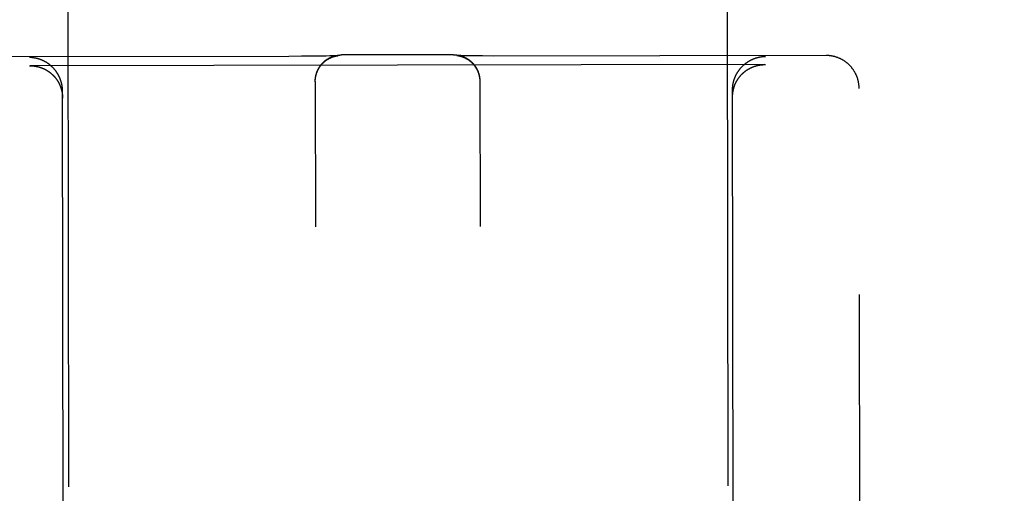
# Model space of a CAD drawing. Header units: inches. Extents: x 0 to 309, y 0 to 200.
# Tile 24 of 109: x 107.73 to 108.663, y 70.789 to 71.238. Entities that reach past the tile are written whole.
import ezdxf

# ---------------------------------------------------------------- set-up
doc = ezdxf.new("R2010")
doc.units = ezdxf.units.IN
doc.header["$LTSCALE"] = 17
doc.header["$MEASUREMENT"] = 0
doc.linetypes.add('HIDDEN', pattern=[0.2, 0.1, -0.1])
doc.layers.get('0').update_dxf_attribs({"linetype": 'CONTINUOUS'})
for name, color, linetype in [('02___PRT_ALL_AXES', 7, 'CONTINUOUS'), ('DEFAULT_2', 8, 'HIDDEN'), ('DIMENSIONS', 7, 'CONTINUOUS')]:
    doc.layers.add(name, color=color, linetype=linetype)
doc.styles.get("Standard").update_dxf_attribs({"font": 'txt', "width": 0.8})
doc.dimstyles.new('DIMSTYLE_3', dxfattribs={"dimtxt": 1.418182, "dimasz": 1.818182, "dimexe": 0.09, "dimexo": 0.07, "dimgap": 0.039, "dimtad": 0, "dimtih": 1, "dimtoh": 1, "dimzin": 4, "dimdsep": 46, "dimtxsty": 'Standard', "dimblk": '_FILLED', "dimblk1": '_FILLED', "dimblk2": '_FILLED', "dimcen": 0.09, "dimadec": 0, "dimazin": 0, "dimtfac": 1, "dimtofl": 0, "dimtmove": 0, "dimatfit": 3, "dimldrblk": '_FILLED', "dimfxl": 0, "dimtolj": 1, "dimtzin": 4, "dimarcsym": 0})

# ---------------------------------------------------------------- blocks, each defined once
blk = doc.blocks.new('_FILLED')
at = {"color": 0, "linetype": 'ByBlock'}
blk.add_solid([(0, 0), (-1, 0.2), (-1, -0.2)], dxfattribs=at)
blk = doc.blocks.new('*D13')
at = {"layer": 'DIMENSIONS', "color": 2, "linetype": 'Continuous'}
for p, q in [((105.23091, 122.98414), (101.59454, 122.98414)), ((108.85591, 122.98414), (112.37067, 122.98414))]:
    blk.add_line(p, q, dxfattribs=at)
at = {"layer": 'DIMENSIONS', "color": 2, "linetype": 'Continuous', "xscale": 1.8181818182, "yscale": 1.8181818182, "zscale": 1.8181818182}
blk.add_blockref('_FILLED', (105.23091, 122.98414), dxfattribs=at)
at = {"layer": 'DIMENSIONS', "color": 2, "linetype": 'Continuous', "xscale": 1.8181818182, "yscale": 1.8181818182, "zscale": 1.8181818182, "rotation": 180}
blk.add_blockref('_FILLED', (108.85591, 122.98414), dxfattribs=at)
at = {"layer": 'DIMENSIONS', "color": 2, "linetype": 'Continuous', "insert": (113.07976, 123.69323), "char_height": 1.418182, "width": 4.5381818, "attachment_point": 1, "line_spacing_factor": 0.9}
blk.add_mtext('3.63', dxfattribs=at)

msp = doc.modelspace()

# ---------------------------------------------------------------- linework, layer by layer
at = {"layer": '02___PRT_ALL_AXES', "color": 8, "linetype": 'HIDDEN'}
for p, q in [((107.73072, 99.69497), (107.77742, 70.19501)), ((108.35571, 99.69596), (108.40242, 70.196))]:
    msp.add_line(p, q, dxfattribs=at)
at = {"layer": 'DEFAULT_2', "color": 8, "linetype": 'HIDDEN'}
for p, q in [((107.98533, 71.2031), (107.68208, 71.20262)), ((107.99742, 71.20314), (107.98533, 71.2031)), ((108.00772, 71.20323), (107.99742, 71.20314)), ((108.01544, 71.20333), (108.00772, 71.20323)), ((108.02081, 71.20342), (108.01544, 71.20333)), ((108.02428, 71.20349), (108.02081, 71.20342)), ((108.02659, 71.20356), (108.02428, 71.20349)), ((108.02826, 71.20361), (108.02659, 71.20356)), ((108.02953, 71.20365), (108.02826, 71.20361)), ((108.03032, 71.20369), (108.02953, 71.20365)), ((108.02975, 71.20339), (108.02995, 71.20343)), ((108.02995, 71.20343), (108.03013, 71.20347)), ((108.03013, 71.20347), (108.0303, 71.2035)), ((108.0303, 71.2035), (108.03046, 71.20354)), ((108.03094, 71.20371), (108.03032, 71.20369)), ((108.03046, 71.20354), (108.03062, 71.20356)), ((108.03062, 71.20356), (108.03077, 71.20359)), ((108.03077, 71.20359), (108.03091, 71.20362)), ((108.03091, 71.20362), (108.03104, 71.20364)), ((108.03133, 71.20373), (108.03094, 71.20371)), ((108.03104, 71.20364), (108.03117, 71.20366)), ((108.03117, 71.20366), (108.03129, 71.20368)), ((108.03129, 71.20368), (108.0314, 71.20369)), ((108.03163, 71.20375), (108.03133, 71.20373)), ((108.0314, 71.20369), (108.03151, 71.20371)), ((108.03151, 71.20371), (108.03161, 71.20372)), ((108.03161, 71.20372), (108.03171, 71.20374)), ((108.03186, 71.20377), (108.03163, 71.20375)), ((108.03171, 71.20374), (108.0318, 71.20375)), ((108.0318, 71.20375), (108.03188, 71.20376)), ((108.03199, 71.20377), (108.03186, 71.20377)), ((108.03208, 71.20378), (108.03199, 71.20377)), ((108.03201, 71.20377), (108.03204, 71.20377)), ((108.03207, 71.20378), (108.03209, 71.20378)), ((108.03214, 71.20378), (108.03208, 71.20378)), ((108.03211, 71.20378), (108.03212, 71.20378)), ((108.03215, 71.20378), (108.03215, 71.20379)), ((108.03216, 71.20379), (108.03216, 71.20379)), ((108.14132, 71.20459), (108.0352, 71.20442)), ((108.14449, 71.20396), (108.14449, 71.20396)), ((108.14451, 71.20396), (108.14453, 71.20396)), ((108.14454, 71.20396), (108.14457, 71.20396)), ((108.14459, 71.20395), (108.14462, 71.20395)), ((108.14465, 71.20395), (108.14472, 71.20394)), ((108.14472, 71.20394), (108.14479, 71.20393)), ((108.14497, 71.20393), (108.14478, 71.20394)), ((108.14479, 71.20393), (108.14488, 71.20392)), ((108.14488, 71.20392), (108.14497, 71.20391)), ((108.1453, 71.20392), (108.14497, 71.20393)), ((108.14497, 71.20391), (108.14507, 71.2039)), ((108.14507, 71.2039), (108.14517, 71.20388)), ((108.14517, 71.20388), (108.14529, 71.20387)), ((108.14529, 71.20387), (108.1454, 71.20385)), ((108.14576, 71.20389), (108.1453, 71.20392)), ((108.1454, 71.20385), (108.14553, 71.20383)), ((108.14553, 71.20383), (108.14566, 71.20381)), ((108.14566, 71.20381), (108.14579, 71.20379)), ((108.14638, 71.20387), (108.14576, 71.20389)), ((108.14579, 71.20379), (108.14594, 71.20376)), ((108.14594, 71.20376), (108.14609, 71.20374)), ((108.14609, 71.20374), (108.14624, 71.20371)), ((108.14624, 71.20371), (108.14641, 71.20368)), ((108.14716, 71.20384), (108.14638, 71.20387)), ((108.14641, 71.20368), (108.14659, 71.20364)), ((108.14659, 71.20364), (108.14677, 71.2036)), ((108.14833, 71.2038), (108.14716, 71.20384)), ((108.15001, 71.20375), (108.14833, 71.2038)), ((108.15231, 71.2037), (108.15001, 71.20375)), ((108.15577, 71.20363), (108.15231, 71.2037)), ((108.16115, 71.20356), (108.15577, 71.20363)), ((108.16887, 71.20348), (108.16115, 71.20356)), ((108.17919, 71.20343), (108.16887, 71.20348)), ((108.49457, 71.2039), (108.17919, 71.20343)), ((107.73959, 71.19417), (107.74013, 71.19417)), ((108.43654, 71.19528), (107.74013, 71.19417)), ((108.43654, 71.19528), (108.43709, 71.19527)), ((108.01036, 71.17902), (108.01036, 71.17976)), ((108.01036, 71.17938), (108.01058, 71.04161)), ((108.01037, 71.17974), (108.01039, 71.1805)), ((108.01037, 71.17936), (108.01037, 71.18013)), ((108.01039, 71.18011), (108.0104, 71.18087)), ((108.0104, 71.18048), (108.01043, 71.18125)), ((108.16629, 71.18147), (108.16632, 71.18073)), ((108.16632, 71.18111), (108.16634, 71.18036)), ((108.16634, 71.18074), (108.16635, 71.17999)), ((108.16635, 71.18037), (108.16636, 71.17961)), ((108.16636, 71.18), (108.16636, 71.17927)), ((108.16636, 71.17963), (108.16658, 71.04186)), ((107.77242, 70.19506), (107.77088, 71.17024)), ((108.40742, 70.19606), (108.40588, 71.17124)), ((108.52887, 69.27734), (108.52587, 71.17261))]:
    msp.add_line(p, q, dxfattribs=at)
for points in [[(108.01043, 71.18086), (108.01046, 71.18162), (108.01049, 71.18198), (108.01053, 71.18235), (108.01058, 71.18271), (108.01063, 71.18308), (108.01069, 71.18345), (108.01075, 71.18381), (108.01082, 71.18417), (108.01089, 71.18453), (108.01097, 71.18488), (108.01105, 71.18524), (108.01114, 71.18559), (108.01123, 71.18595), (108.01133, 71.1863), (108.01143, 71.18665), (108.01154, 71.18699), (108.01165, 71.18734), (108.01177, 71.18768), (108.01189, 71.18802), (108.01202, 71.18837), (108.01215, 71.18871), (108.01229, 71.18904), (108.01242, 71.18937), (108.01257, 71.18969), (108.01272, 71.19002), (108.01287, 71.19035), (108.01304, 71.19067), (108.01321, 71.191), (108.01338, 71.19133), (108.01355, 71.19164), (108.01373, 71.19195), (108.01392, 71.19227), (108.01411, 71.19258), (108.0143, 71.19289), (108.0145, 71.19319), (108.0147, 71.1935), (108.01491, 71.1938), (108.01512, 71.19409), (108.01533, 71.19438), (108.01555, 71.19467), (108.01577, 71.19496), (108.016, 71.19524), (108.01624, 71.19553), (108.01647, 71.1958), (108.01671, 71.19606), (108.01695, 71.19633), (108.01719, 71.19659), (108.01744, 71.19686), (108.0177, 71.19712), (108.01796, 71.19737), (108.01822, 71.19762), (108.01848, 71.19786), (108.01874, 71.1981), (108.01901, 71.19834), (108.01929, 71.19857), (108.01957, 71.19881), (108.01986, 71.19904), (108.02015, 71.19926), (108.02044, 71.19948), (108.02073, 71.19969), (108.02103, 71.19991), (108.02133, 71.20011), (108.02163, 71.20032), (108.02194, 71.20052), (108.02226, 71.20071), (108.02257, 71.2009), (108.02288, 71.20109), (108.0232, 71.20126), (108.02352, 71.20144), (108.02384, 71.20161), (108.02417, 71.20178), (108.0245, 71.20194), (108.02484, 71.2021), (108.02517, 71.20225), (108.0255, 71.2024), (108.02583, 71.20254), (108.02617, 71.20267), (108.02652, 71.20281), (108.02687, 71.20294), (108.02721, 71.20306), (108.02756, 71.20317), (108.02791, 71.20329), (108.02826, 71.20339), (108.02861, 71.20349), (108.02897, 71.20359), (108.02933, 71.20368), (108.02969, 71.20377), (108.03004, 71.20385), (108.0304, 71.20393), (108.03077, 71.204), (108.03113, 71.20406), (108.0315, 71.20412), (108.03187, 71.20418), (108.03223, 71.20423), (108.0326, 71.20427), (108.03297, 71.20431), (108.03334, 71.20434), (108.03371, 71.20437), (108.03408, 71.20439), (108.03445, 71.20441), (108.03483, 71.20442), (108.0352, 71.20442)], [(108.01046, 71.18123), (108.01049, 71.1816), (108.01053, 71.18197), (108.01058, 71.18234), (108.01063, 71.18271), (108.01069, 71.18308), (108.01075, 71.18345), (108.01082, 71.18382), (108.01089, 71.18418), (108.01097, 71.18455), (108.01106, 71.18491), (108.01115, 71.18527), (108.01124, 71.18563), (108.01134, 71.18599), (108.01145, 71.18635), (108.01156, 71.18671), (108.01168, 71.18706), (108.0118, 71.18741), (108.01193, 71.18777), (108.01206, 71.18811), (108.0122, 71.18846), (108.01234, 71.18881), (108.01249, 71.18915), (108.01264, 71.18949), (108.0128, 71.18983), (108.01297, 71.19016), (108.01313, 71.19049), (108.01331, 71.19083), (108.01348, 71.19115), (108.01367, 71.19148), (108.01386, 71.1918), (108.01405, 71.19212), (108.01425, 71.19244), (108.01445, 71.19275), (108.01465, 71.19306), (108.01487, 71.19337), (108.01508, 71.19367), (108.0153, 71.19397), (108.01553, 71.19427), (108.01575, 71.19456), (108.01599, 71.19485), (108.01622, 71.19514), (108.01647, 71.19542), (108.01671, 71.1957), (108.01696, 71.19598), (108.01721, 71.19625), (108.01747, 71.19651), (108.01773, 71.19678), (108.018, 71.19704), (108.01826, 71.19729), (108.01854, 71.19754), (108.01881, 71.19779), (108.01909, 71.19803), (108.01937, 71.19827), (108.01965, 71.1985), (108.01994, 71.19873), (108.02023, 71.19895), (108.02053, 71.19917), (108.02082, 71.19938), (108.02111, 71.19959), (108.02141, 71.19979), (108.0217, 71.19998), (108.02199, 71.20017), (108.02227, 71.20035), (108.02256, 71.20052), (108.02283, 71.20068), (108.0231, 71.20083), (108.02337, 71.20098), (108.02363, 71.20112), (108.02388, 71.20125), (108.02413, 71.20138), (108.02437, 71.2015), (108.02461, 71.20161), (108.02484, 71.20172), (108.02508, 71.20183), (108.0253, 71.20193), (108.02552, 71.20202), (108.02574, 71.20212), (108.02595, 71.2022), (108.02616, 71.20229), (108.02636, 71.20236), (108.02656, 71.20244), (108.02675, 71.20251), (108.02694, 71.20258), (108.02712, 71.20264), (108.0273, 71.2027), (108.02747, 71.20276), (108.02764, 71.20281), (108.0278, 71.20287), (108.02796, 71.20291), (108.02812, 71.20296), (108.02827, 71.20301), (108.02842, 71.20305), (108.02856, 71.20309), (108.0287, 71.20313), (108.02883, 71.20316), (108.02896, 71.2032), (108.02909, 71.20323), (108.02921, 71.20326), (108.02932, 71.20329), (108.02944, 71.20332), (108.02954, 71.20334), (108.02965, 71.20337), (108.02975, 71.20339)], [(108.03188, 71.20376), (108.03195, 71.20376), (108.03198, 71.20377)], [(108.14132, 71.20459), (108.14169, 71.20459), (108.14206, 71.20458), (108.14243, 71.20457), (108.1428, 71.20455), (108.14317, 71.20453), (108.14354, 71.2045), (108.1439, 71.20446), (108.14427, 71.20442), (108.14463, 71.20438), (108.145, 71.20433), (108.14536, 71.20427), (108.14572, 71.20421), (108.14608, 71.20414), (108.14644, 71.20407), (108.1468, 71.20399), (108.14715, 71.20391), (108.1475, 71.20383), (108.14786, 71.20373), (108.14821, 71.20364), (108.14856, 71.20353), (108.14891, 71.20343), (108.14925, 71.20332), (108.14959, 71.2032), (108.14994, 71.20308), (108.15028, 71.20295), (108.15061, 71.20282), (108.15095, 71.20268), (108.15128, 71.20254), (108.15161, 71.20239), (108.15194, 71.20224), (108.15227, 71.20209), (108.15259, 71.20193), (108.15291, 71.20177), (108.15323, 71.2016), (108.15355, 71.20142), (108.15386, 71.20124), (108.15417, 71.20106), (108.15447, 71.20088), (108.15478, 71.20069), (108.15508, 71.20049), (108.15538, 71.20029), (108.15568, 71.20009), (108.15597, 71.19988), (108.15626, 71.19967), (108.15654, 71.19945), (108.15682, 71.19924), (108.15711, 71.19901), (108.15739, 71.19878), (108.15766, 71.19855), (108.15794, 71.19831), (108.1582, 71.19807), (108.15845, 71.19784), (108.15871, 71.19759), (108.15897, 71.19734), (108.15923, 71.19708), (108.15948, 71.19682), (108.15973, 71.19656), (108.15997, 71.19629), (108.16021, 71.19602), (108.16044, 71.19575), (108.16067, 71.19547), (108.1609, 71.19519), (108.16112, 71.1949), (108.16134, 71.19462), (108.16156, 71.19433), (108.16177, 71.19403), (108.16198, 71.19373), (108.16218, 71.19343), (108.16238, 71.19313), (108.16257, 71.19283), (108.16276, 71.19251), (108.16295, 71.1922), (108.16313, 71.19189), (108.16331, 71.19157), (108.16348, 71.19125), (108.16364, 71.19093), (108.16381, 71.1906), (108.16397, 71.19027), (108.16412, 71.18994), (108.16427, 71.18961), (108.16441, 71.18928), (108.16455, 71.18894), (108.16468, 71.1886), (108.16481, 71.18826), (108.16494, 71.18792), (108.16505, 71.18757), (108.16517, 71.18723), (108.16528, 71.18688), (108.16538, 71.18652), (108.16548, 71.18617), (108.16557, 71.18582), (108.16566, 71.18547), (108.16575, 71.18511), (108.16582, 71.18475), (108.1659, 71.18439), (108.16597, 71.18403), (108.16603, 71.18367), (108.16609, 71.1833), (108.16614, 71.18294), (108.16618, 71.18258), (108.16623, 71.18221), (108.16626, 71.18184), (108.16629, 71.18147)], [(108.14457, 71.20396), (108.14451, 71.20396), (108.1445, 71.20396)], [(108.14478, 71.20394), (108.14464, 71.20395), (108.1446, 71.20396)], [(108.14677, 71.2036), (108.14697, 71.20356), (108.14708, 71.20353), (108.14719, 71.20351), (108.1473, 71.20348), (108.14741, 71.20345), (108.14753, 71.20342), (108.14766, 71.20339), (108.14778, 71.20336), (108.14792, 71.20333), (108.14806, 71.20329), (108.1482, 71.20325), (108.14835, 71.20321), (108.1485, 71.20316), (108.14865, 71.20312), (108.14881, 71.20307), (108.14898, 71.20302), (108.14914, 71.20296), (108.14931, 71.20291), (108.14949, 71.20285), (108.14967, 71.20278), (108.14986, 71.20272), (108.15005, 71.20265), (108.15025, 71.20258), (108.15045, 71.2025), (108.15066, 71.20242), (108.15087, 71.20233), (108.15109, 71.20224), (108.15131, 71.20215), (108.15154, 71.20205), (108.15177, 71.20194), (108.152, 71.20184), (108.15224, 71.20172), (108.15249, 71.2016), (108.15273, 71.20148), (108.15299, 71.20135), (108.15325, 71.20121), (108.15351, 71.20107), (108.15378, 71.20091), (108.15406, 71.20075), (108.15434, 71.20058), (108.15463, 71.20041), (108.15492, 71.20022), (108.15521, 71.20003), (108.1555, 71.19983), (108.1558, 71.19963), (108.15609, 71.19942), (108.15639, 71.1992), (108.15668, 71.19898), (108.15697, 71.19875), (108.15726, 71.19852), (108.15754, 71.19828), (108.15782, 71.19804), (108.1581, 71.19779), (108.15837, 71.19754), (108.15864, 71.19729), (108.15891, 71.19703), (108.15917, 71.19677), (108.15943, 71.1965), (108.15968, 71.19623), (108.15993, 71.19596), (108.16018, 71.19568), (108.16042, 71.1954), (108.16066, 71.19511), (108.1609, 71.19482), (108.16113, 71.19453), (108.16136, 71.19423), (108.16158, 71.19393), (108.1618, 71.19363), (108.16201, 71.19332), (108.16222, 71.19301), (108.16242, 71.1927), (108.16262, 71.19238), (108.16281, 71.19206), (108.163, 71.19174), (108.16319, 71.19142), (108.16337, 71.19109), (108.16354, 71.19076), (108.16371, 71.19042), (108.16388, 71.19009), (108.16404, 71.18975), (108.16419, 71.18941), (108.16434, 71.18907), (108.16449, 71.18872), (108.16463, 71.18838), (108.16476, 71.18803), (108.16489, 71.18768), (108.16502, 71.18732), (108.16513, 71.18697), (108.16525, 71.18661), (108.16536, 71.18625), (108.16546, 71.18589), (108.16556, 71.18553), (108.16565, 71.18517), (108.16573, 71.1848), (108.16581, 71.18444), (108.16589, 71.18407), (108.16596, 71.1837), (108.16602, 71.18334), (108.16608, 71.18297), (108.16614, 71.1826), (108.16618, 71.18222), (108.16622, 71.18185), (108.16626, 71.18148), (108.16629, 71.18111)], [(108.40588, 71.17124), (108.40588, 71.17153), (108.40588, 71.17182), (108.40589, 71.17211), (108.4059, 71.17239), (108.40591, 71.17268), (108.40592, 71.17296), (108.40594, 71.17325), (108.40596, 71.17353), (108.40598, 71.17381), (108.406, 71.17409), (108.40603, 71.17437), (108.40606, 71.17465), (108.40609, 71.17493), (108.40612, 71.1752), (108.40616, 71.17548), (108.40619, 71.17575), (108.40624, 71.17602), (108.40628, 71.17629), (108.40632, 71.17657), (108.40637, 71.17683), (108.40642, 71.1771), (108.40647, 71.17737), (108.40652, 71.17763), (108.40658, 71.1779), (108.40664, 71.17816), (108.4067, 71.17842), (108.40676, 71.17868), (108.40682, 71.17894), (108.40689, 71.1792), (108.40696, 71.17945), (108.40703, 71.17971), (108.4071, 71.17996), (108.40717, 71.18021), (108.40725, 71.18046), (108.40732, 71.18071), (108.4074, 71.18096), (108.40748, 71.18121), (108.40756, 71.18145), (108.40765, 71.18169), (108.40773, 71.18194), (108.40782, 71.18218), (108.40791, 71.18241), (108.408, 71.18265), (108.40809, 71.18289), (108.40819, 71.18312), (108.40828, 71.18335), (108.40838, 71.18359), (108.40848, 71.18382), (108.40858, 71.18404), (108.40868, 71.18427), (108.40878, 71.1845), (108.40888, 71.18472), (108.40899, 71.18494), (108.4091, 71.18516), (108.4092, 71.18538), (108.40931, 71.1856), (108.40943, 71.18582), (108.40954, 71.18603), (108.40965, 71.18625), (108.40977, 71.18646), (108.40988, 71.18667), (108.41, 71.18688), (108.41012, 71.18708), (108.41024, 71.18729), (108.41036, 71.1875), (108.41048, 71.1877), (108.4106, 71.1879), (108.41073, 71.1881), (108.41085, 71.1883), (108.41098, 71.1885), (108.41111, 71.18869), (108.41124, 71.18889), (108.41137, 71.18908), (108.4115, 71.18927), (108.41163, 71.18946), (108.41176, 71.18965), (108.4119, 71.18983), (108.41203, 71.19002), (108.41217, 71.1902), (108.4123, 71.19039), (108.41244, 71.19057), (108.41258, 71.19075), (108.41272, 71.19093), (108.41286, 71.1911), (108.413, 71.19128), (108.41314, 71.19145), (108.41329, 71.19163), (108.41343, 71.1918), (108.41358, 71.19197), (108.41372, 71.19213), (108.41387, 71.1923), (108.41402, 71.19247), (108.41416, 71.19263), (108.41431, 71.19279), (108.41446, 71.19296), (108.41461, 71.19312), (108.41476, 71.19327), (108.41492, 71.19343), (108.41507, 71.19359), (108.41522, 71.19374), (108.41538, 71.19389), (108.41553, 71.19405), (108.41569, 71.1942), (108.41584, 71.19435), (108.416, 71.19449), (108.41616, 71.19464), (108.41632, 71.19478), (108.41647, 71.19493), (108.41663, 71.19507), (108.41679, 71.19521), (108.41695, 71.19535), (108.41712, 71.19549), (108.41728, 71.19563), (108.41744, 71.19576), (108.4176, 71.1959), (108.41777, 71.19603), (108.41793, 71.19616), (108.4181, 71.19629), (108.41826, 71.19642), (108.41843, 71.19655), (108.41859, 71.19667), (108.41876, 71.1968), (108.41893, 71.19692), (108.4191, 71.19704), (108.41926, 71.19716), (108.41943, 71.19728), (108.4196, 71.1974), (108.41977, 71.19752), (108.41994, 71.19764), (108.42011, 71.19775), (108.42028, 71.19786), (108.42045, 71.19798), (108.42063, 71.19809), (108.4208, 71.1982), (108.42097, 71.1983), (108.42115, 71.19841), (108.42132, 71.19852), (108.42149, 71.19862), (108.42167, 71.19872), (108.42184, 71.19882), (108.42202, 71.19893), (108.42219, 71.19902), (108.42237, 71.19912), (108.42254, 71.19922), (108.42272, 71.19931), (108.4229, 71.19941), (108.42307, 71.1995), (108.42325, 71.19959), (108.42343, 71.19968), (108.42361, 71.19977), (108.42379, 71.19986), (108.42397, 71.19995), (108.42414, 71.20003), (108.42432, 71.20012), (108.4245, 71.2002), (108.42468, 71.20028), (108.42486, 71.20036), (108.42504, 71.20044), (108.42522, 71.20052), (108.4254, 71.2006), (108.42558, 71.20067), (108.42576, 71.20075), (108.42595, 71.20082), (108.42613, 71.20089), (108.42631, 71.20096), (108.42649, 71.20103), (108.42667, 71.2011), (108.42685, 71.20117), (108.42704, 71.20123), (108.42722, 71.2013), (108.4274, 71.20136), (108.42758, 71.20143), (108.42777, 71.20149), (108.42795, 71.20155), (108.42813, 71.20161), (108.42832, 71.20166), (108.4285, 71.20172), (108.42868, 71.20177), (108.42887, 71.20183), (108.42905, 71.20188), (108.42923, 71.20193), (108.42942, 71.20198), (108.4296, 71.20203), (108.42978, 71.20208), (108.42997, 71.20213), (108.43015, 71.20217), (108.43034, 71.20222), (108.43052, 71.20226), (108.4307, 71.2023), (108.43089, 71.20235), (108.43107, 71.20239), (108.43125, 71.20242), (108.43144, 71.20246), (108.43162, 71.2025), (108.4318, 71.20253), (108.43199, 71.20257), (108.43217, 71.2026), (108.43236, 71.20263), (108.43254, 71.20267)], [(108.43254, 71.20267), (108.43272, 71.20269), (108.43291, 71.20272), (108.43309, 71.20275), (108.43327, 71.20278), (108.43345, 71.2028), (108.43364, 71.20283), (108.43382, 71.20285), (108.434, 71.20287), (108.43418, 71.20289), (108.43437, 71.20291), (108.43455, 71.20293), (108.43473, 71.20295), (108.43491, 71.20297), (108.43509, 71.20298), (108.43528, 71.203), (108.43546, 71.20301), (108.43564, 71.20302), (108.43582, 71.20303), (108.436, 71.20304), (108.43618, 71.20305), (108.43636, 71.20306), (108.43654, 71.20307), (108.43672, 71.20307), (108.4369, 71.20308), (108.43708, 71.20308)], [(108.52587, 71.17261), (108.52587, 71.17303), (108.52586, 71.17348), (108.52584, 71.17393), (108.52582, 71.17438), (108.52579, 71.17483), (108.52576, 71.17527), (108.52571, 71.17572), (108.52567, 71.17617), (108.52561, 71.17661), (108.52555, 71.17706), (108.52548, 71.1775), (108.52541, 71.17794), (108.52533, 71.17838), (108.52524, 71.17882), (108.52515, 71.17926), (108.52505, 71.1797), (108.52495, 71.18013), (108.52484, 71.18057), (108.52472, 71.181), (108.5246, 71.18143), (108.52447, 71.18186), (108.52433, 71.18229), (108.52419, 71.18271), (108.52404, 71.18313), (108.52389, 71.18355), (108.52373, 71.18397), (108.52356, 71.18439), (108.52339, 71.1848), (108.52322, 71.18521), (108.52303, 71.18562), (108.52285, 71.18602), (108.52265, 71.18642), (108.52245, 71.18682), (108.52225, 71.18722), (108.52203, 71.18761), (108.52182, 71.188), (108.5216, 71.18839), (108.52137, 71.18877), (108.52114, 71.18915), (108.5209, 71.18953), (108.52066, 71.1899), (108.52041, 71.19027), (108.52015, 71.19064), (108.51989, 71.191), (108.51963, 71.19136), (108.51936, 71.19171), (108.51909, 71.19206), (108.51881, 71.19241), (108.51853, 71.19275), (108.51824, 71.19309), (108.51795, 71.19342), (108.51765, 71.19375), (108.51735, 71.19408), (108.51704, 71.1944), (108.51673, 71.19471), (108.51642, 71.19503), (108.5161, 71.19533), (108.51577, 71.19564), (108.51544, 71.19593), (108.51511, 71.19623), (108.51478, 71.19652), (108.51444, 71.1968), (108.51409, 71.19708), (108.51375, 71.19735), (108.5134, 71.19762), (108.51304, 71.19788), (108.51268, 71.19814), (108.51232, 71.19839), (108.51196, 71.19864), (108.51159, 71.19888), (108.51122, 71.19912), (108.51084, 71.19935), (108.51046, 71.19958), (108.51008, 71.1998), (108.5097, 71.20002), (108.50931, 71.20023), (108.50892, 71.20043), (108.50853, 71.20063), (108.50813, 71.20082), (108.50773, 71.20101), (108.50734, 71.20119), (108.50693, 71.20137), (108.50653, 71.20154), (108.50612, 71.20171), (108.50571, 71.20187), (108.50529, 71.20202), (108.50487, 71.20217), (108.50445, 71.20231), (108.50403, 71.20245), (108.50361, 71.20258), (108.5032, 71.2027), (108.50279, 71.20282), (108.50238, 71.20292), (108.50198, 71.20302), (108.50159, 71.20312), (108.5012, 71.2032), (108.50081, 71.20328), (108.50043, 71.20336), (108.50005, 71.20343), (108.49967, 71.20349), (108.49929, 71.20355), (108.49892, 71.20361), (108.49855, 71.20366), (108.49818, 71.2037), (108.49781, 71.20374), (108.49744, 71.20378), (108.49708, 71.20381), (108.49671, 71.20383), (108.49635, 71.20386), (108.49599, 71.20387), (108.49563, 71.20389), (108.49527, 71.2039), (108.49491, 71.2039), (108.49457, 71.2039)], [(107.74411, 71.20158), (107.74393, 71.2016), (107.74375, 71.20163), (107.74356, 71.20166), (107.74338, 71.20169), (107.7432, 71.20171), (107.74302, 71.20173), (107.74283, 71.20176), (107.74265, 71.20178), (107.74247, 71.2018), (107.74229, 71.20182), (107.7421, 71.20184), (107.74192, 71.20185), (107.74174, 71.20187), (107.74156, 71.20188), (107.74138, 71.2019), (107.7412, 71.20191), (107.74102, 71.20192), (107.74083, 71.20193), (107.74065, 71.20194), (107.74047, 71.20195), (107.74029, 71.20196), (107.74011, 71.20197), (107.73993, 71.20197), (107.73976, 71.20197), (107.73958, 71.20198)], [(107.74013, 71.19417), (107.74031, 71.19417), (107.74049, 71.19417), (107.74067, 71.19417), (107.74085, 71.19417), (107.74103, 71.19416), (107.74121, 71.19416), (107.74139, 71.19415), (107.74157, 71.19414), (107.74175, 71.19413), (107.74193, 71.19412), (107.74212, 71.19411), (107.7423, 71.1941), (107.74248, 71.19409), (107.74266, 71.19408), (107.74285, 71.19406), (107.74303, 71.19404), (107.74321, 71.19403), (107.74339, 71.19401), (107.74358, 71.19399), (107.74376, 71.19397), (107.74394, 71.19395), (107.74413, 71.19392), (107.74431, 71.1939), (107.74449, 71.19387), (107.74468, 71.19385), (107.74486, 71.19382), (107.74504, 71.19379), (107.74523, 71.19376), (107.74541, 71.19373), (107.7456, 71.1937), (107.74578, 71.19367), (107.74596, 71.19363), (107.74615, 71.1936), (107.74633, 71.19356), (107.74652, 71.19352), (107.7467, 71.19348), (107.74688, 71.19344), (107.74707, 71.1934), (107.74725, 71.19336), (107.74743, 71.19332), (107.74762, 71.19327), (107.7478, 71.19323), (107.74799, 71.19318), (107.74817, 71.19313), (107.74835, 71.19308), (107.74854, 71.19303), (107.74872, 71.19298), (107.7489, 71.19293), (107.74908, 71.19287), (107.74927, 71.19282), (107.74945, 71.19276), (107.74963, 71.1927), (107.74982, 71.19264), (107.75, 71.19258), (107.75018, 71.19252), (107.75036, 71.19246), (107.75054, 71.1924), (107.75073, 71.19233), (107.75091, 71.19226), (107.75109, 71.1922), (107.75127, 71.19213), (107.75145, 71.19206), (107.75163, 71.19199), (107.75181, 71.19191), (107.75199, 71.19184), (107.75217, 71.19177), (107.75235, 71.19169), (107.75253, 71.19161), (107.75271, 71.19153), (107.75289, 71.19145), (107.75307, 71.19137), (107.75324, 71.19129), (107.75342, 71.19121), (107.7536, 71.19112), (107.75378, 71.19103), (107.75395, 71.19095), (107.75413, 71.19086), (107.75431, 71.19077), (107.75448, 71.19068), (107.75466, 71.19058), (107.75484, 71.19049), (107.75501, 71.1904), (107.75518, 71.1903), (107.75536, 71.1902), (107.75553, 71.1901), (107.75571, 71.19), (107.75588, 71.1899), (107.75605, 71.1898), (107.75622, 71.18969), (107.7564, 71.18959), (107.75657, 71.18948), (107.75674, 71.18937), (107.75691, 71.18926), (107.75708, 71.18915), (107.75725, 71.18904), (107.75742, 71.18893), (107.75759, 71.18881), (107.75776, 71.1887), (107.75792, 71.18858), (107.75809, 71.18846), (107.75826, 71.18834), (107.75842, 71.18822), (107.75859, 71.1881), (107.75875, 71.18797), (107.75892, 71.18785), (107.75908, 71.18772), (107.75925, 71.18759), (107.75941, 71.18747), (107.75957, 71.18733), (107.75973, 71.1872), (107.75989, 71.18707), (107.76005, 71.18693), (107.76021, 71.1868), (107.76037, 71.18666), (107.76053, 71.18652), (107.76069, 71.18638), (107.76085, 71.18624), (107.761, 71.1861), (107.76116, 71.18595), (107.76132, 71.18581), (107.76147, 71.18566), (107.76162, 71.18551), (107.76178, 71.18536), (107.76193, 71.18521), (107.76208, 71.18506), (107.76223, 71.1849), (107.76238, 71.18475), (107.76253, 71.18459), (107.76268, 71.18443), (107.76283, 71.18427), (107.76298, 71.18411), (107.76312, 71.18395), (107.76327, 71.18378), (107.76341, 71.18362), (107.76356, 71.18345), (107.7637, 71.18328), (107.76384, 71.18311), (107.76398, 71.18294), (107.76412, 71.18277), (107.76426, 71.18259), (107.7644, 71.18242), (107.76454, 71.18224), (107.76467, 71.18206), (107.76481, 71.18188), (107.76494, 71.1817), (107.76508, 71.18151), (107.76521, 71.18133), (107.76534, 71.18114), (107.76547, 71.18096), (107.7656, 71.18077), (107.76573, 71.18058), (107.76586, 71.18038), (107.76598, 71.18019), (107.76611, 71.17999), (107.76623, 71.1798), (107.76635, 71.1796), (107.76648, 71.1794), (107.7666, 71.1792), (107.76671, 71.17899), (107.76683, 71.17879), (107.76695, 71.17858), (107.76706, 71.17838), (107.76718, 71.17817), (107.76729, 71.17796), (107.7674, 71.17774), (107.76751, 71.17753), (107.76762, 71.17732), (107.76773, 71.1771), (107.76784, 71.17688), (107.76794, 71.17666), (107.76805, 71.17644), (107.76815, 71.17622), (107.76825, 71.17599), (107.76835, 71.17577), (107.76844, 71.17554), (107.76854, 71.17531), (107.76863, 71.17508), (107.76873, 71.17485), (107.76882, 71.17461), (107.76891, 71.17438), (107.769, 71.17414), (107.76908, 71.1739), (107.76917, 71.17366), (107.76925, 71.17342), (107.76933, 71.17318), (107.76941, 71.17293), (107.76949, 71.17269), (107.76957, 71.17244), (107.76964, 71.17219), (107.76971, 71.17194), (107.76978, 71.17169), (107.76985, 71.17143), (107.76992, 71.17118), (107.76998, 71.17092), (107.77004, 71.17067), (107.7701, 71.17041), (107.77016, 71.17015), (107.77022, 71.16988), (107.77027, 71.16962)], [(107.77088, 71.17024), (107.77088, 71.17053), (107.77087, 71.17081), (107.77086, 71.1711), (107.77085, 71.17139), (107.77084, 71.17167), (107.77083, 71.17196), (107.77081, 71.17224), (107.77079, 71.17252), (107.77077, 71.1728), (107.77074, 71.17308), (107.77072, 71.17336), (107.77069, 71.17364), (107.77065, 71.17392), (107.77062, 71.1742), (107.77058, 71.17447), (107.77054, 71.17474), (107.7705, 71.17502), (107.77046, 71.17529), (107.77041, 71.17556), (107.77037, 71.17583), (107.77032, 71.1761), (107.77026, 71.17636), (107.77021, 71.17663), (107.77015, 71.17689), (107.77009, 71.17715), (107.77003, 71.17741), (107.76997, 71.17767), (107.76991, 71.17793), (107.76984, 71.17819), (107.76977, 71.17845), (107.7697, 71.1787), (107.76963, 71.17895), (107.76955, 71.1792), (107.76948, 71.17945), (107.7694, 71.1797), (107.76932, 71.17995), (107.76924, 71.1802), (107.76916, 71.18044), (107.76907, 71.18068), (107.76899, 71.18092), (107.7689, 71.18116), (107.76881, 71.1814), (107.76872, 71.18164), (107.76862, 71.18188), (107.76853, 71.18211), (107.76843, 71.18234), (107.76834, 71.18257), (107.76824, 71.1828), (107.76814, 71.18303), (107.76803, 71.18326), (107.76793, 71.18348), (107.76783, 71.18371), (107.76772, 71.18393), (107.76761, 71.18415), (107.7675, 71.18437), (107.76739, 71.18458), (107.76728, 71.1848), (107.76717, 71.18502), (107.76705, 71.18523), (107.76694, 71.18544), (107.76682, 71.18565), (107.7667, 71.18586), (107.76658, 71.18607), (107.76646, 71.18627), (107.76634, 71.18648), (107.76622, 71.18668), (107.7661, 71.18688), (107.76597, 71.18708), (107.76584, 71.18728), (107.76572, 71.18747), (107.76559, 71.18767), (107.76546, 71.18786), (107.76533, 71.18806), (107.7652, 71.18825), (107.76507, 71.18844), (107.76493, 71.18862), (107.7648, 71.18881), (107.76466, 71.189), (107.76453, 71.18918), (107.76439, 71.18936), (107.76425, 71.18954), (107.76411, 71.18972), (107.76397, 71.1899), (107.76383, 71.19008), (107.76369, 71.19025), (107.76354, 71.19042), (107.7634, 71.1906), (107.76326, 71.19077), (107.76311, 71.19094), (107.76296, 71.1911), (107.76282, 71.19127), (107.76267, 71.19144), (107.76252, 71.1916), (107.76237, 71.19176), (107.76222, 71.19192), (107.76207, 71.19208), (107.76192, 71.19224), (107.76177, 71.1924), (107.76161, 71.19255), (107.76146, 71.19271), (107.7613, 71.19286), (107.76115, 71.19301), (107.76099, 71.19316), (107.76084, 71.19331), (107.76068, 71.19346), (107.76052, 71.1936), (107.76036, 71.19375), (107.7602, 71.19389), (107.76004, 71.19403), (107.75988, 71.19417), (107.75972, 71.19431), (107.75956, 71.19445), (107.7594, 71.19458), (107.75924, 71.19472), (107.75907, 71.19485), (107.75891, 71.19498), (107.75874, 71.19512), (107.75858, 71.19525), (107.75841, 71.19537), (107.75825, 71.1955), (107.75808, 71.19563), (107.75791, 71.19575), (107.75774, 71.19587), (107.75758, 71.196), (107.75741, 71.19612), (107.75724, 71.19624), (107.75707, 71.19635), (107.7569, 71.19647), (107.75673, 71.19659), (107.75656, 71.1967), (107.75639, 71.19681), (107.75621, 71.19692), (107.75604, 71.19703), (107.75587, 71.19714), (107.7557, 71.19725), (107.75552, 71.19736), (107.75535, 71.19746), (107.75517, 71.19757), (107.755, 71.19767), (107.75482, 71.19777), (107.75465, 71.19787), (107.75447, 71.19797), (107.7543, 71.19806), (107.75412, 71.19816), (107.75394, 71.19826), (107.75377, 71.19835), (107.75359, 71.19844), (107.75341, 71.19853), (107.75323, 71.19862), (107.75305, 71.19871), (107.75288, 71.1988), (107.7527, 71.19889), (107.75252, 71.19897), (107.75234, 71.19905), (107.75216, 71.19914), (107.75198, 71.19922), (107.7518, 71.1993), (107.75162, 71.19938), (107.75144, 71.19945), (107.75126, 71.19953), (107.75108, 71.1996), (107.75089, 71.19968), (107.75071, 71.19975), (107.75053, 71.19982), (107.75035, 71.19989), (107.75017, 71.19996), (107.74999, 71.20003), (107.7498, 71.2001), (107.74962, 71.20016), (107.74944, 71.20023), (107.74926, 71.20029), (107.74907, 71.20035), (107.74889, 71.20041), (107.74871, 71.20047), (107.74852, 71.20053), (107.74834, 71.20059), (107.74816, 71.20064), (107.74797, 71.2007), (107.74779, 71.20075), (107.74761, 71.2008), (107.74742, 71.20085), (107.74724, 71.2009), (107.74706, 71.20095), (107.74687, 71.201), (107.74669, 71.20105), (107.7465, 71.20109), (107.74632, 71.20114), (107.74614, 71.20118), (107.74595, 71.20122), (107.74577, 71.20126), (107.74558, 71.2013), (107.7454, 71.20134), (107.74522, 71.20138), (107.74503, 71.20141), (107.74485, 71.20145), (107.74467, 71.20148), (107.74448, 71.20151), (107.7443, 71.20154), (107.74411, 71.20158)], [(108.40589, 71.16452), (108.40589, 71.16481), (108.40589, 71.1651), (108.4059, 71.16539), (108.40591, 71.16567), (108.40592, 71.16596), (108.40593, 71.16624), (108.40595, 71.16652), (108.40597, 71.16681), (108.40599, 71.16709), (108.40601, 71.16737), (108.40604, 71.16764), (108.40607, 71.16792), (108.4061, 71.1682), (108.40613, 71.16847), (108.40617, 71.16875), (108.40621, 71.16902), (108.40625, 71.16929), (108.40629, 71.16956), (108.40633, 71.16983), (108.40638, 71.1701), (108.40643, 71.17036), (108.40648, 71.17063), (108.40653, 71.17089), (108.40659, 71.17115), (108.40665, 71.17141), (108.40671, 71.17167), (108.40677, 71.17193), (108.40683, 71.17219), (108.4069, 71.17244), (108.40697, 71.1727), (108.40704, 71.17295), (108.40711, 71.1732), (108.40718, 71.17345), (108.40726, 71.1737), (108.40733, 71.17394), (108.40741, 71.17419), (108.40749, 71.17443), (108.40757, 71.17467), (108.40766, 71.17491), (108.40774, 71.17515), (108.40783, 71.17539), (108.40792, 71.17562), (108.40801, 71.17586), (108.4081, 71.17609), (108.4082, 71.17632), (108.40829, 71.17655), (108.40839, 71.17678), (108.40849, 71.17701), (108.40859, 71.17723), (108.40869, 71.17745), (108.40879, 71.17768), (108.40889, 71.1779), (108.409, 71.17811), (108.40911, 71.17833), (108.40922, 71.17855), (108.40933, 71.17876), (108.40944, 71.17897), (108.40955, 71.17918), (108.40966, 71.17939), (108.40978, 71.1796), (108.40989, 71.17981), (108.41001, 71.18001), (108.41013, 71.18022), (108.41025, 71.18042), (108.41037, 71.18062), (108.41049, 71.18082), (108.41062, 71.18101), (108.41074, 71.18121), (108.41086, 71.1814), (108.41099, 71.1816), (108.41112, 71.18179), (108.41125, 71.18198), (108.41138, 71.18217), (108.41151, 71.18235), (108.41164, 71.18254), (108.41177, 71.18272), (108.41191, 71.1829), (108.41204, 71.18309), (108.41218, 71.18326), (108.41232, 71.18344), (108.41245, 71.18362), (108.41259, 71.18379), (108.41273, 71.18397), (108.41287, 71.18414), (108.41301, 71.18431), (108.41316, 71.18448), (108.4133, 71.18465), (108.41344, 71.18481), (108.41359, 71.18498), (108.41373, 71.18514), (108.41388, 71.1853), (108.41403, 71.18546), (108.41418, 71.18562), (108.41432, 71.18578), (108.41447, 71.18594), (108.41462, 71.18609), (108.41478, 71.18624), (108.41493, 71.1864), (108.41508, 71.18655), (108.41523, 71.18669), (108.41539, 71.18684), (108.41554, 71.18699), (108.4157, 71.18713), (108.41585, 71.18728), (108.41601, 71.18742), (108.41617, 71.18756), (108.41633, 71.1877), (108.41649, 71.18784), (108.41665, 71.18797), (108.41681, 71.18811), (108.41697, 71.18824), (108.41713, 71.18838), (108.41729, 71.18851), (108.41745, 71.18864), (108.41761, 71.18877), (108.41778, 71.18889), (108.41794, 71.18902), (108.41811, 71.18914), (108.41827, 71.18927), (108.41844, 71.18939), (108.4186, 71.18951), (108.41877, 71.18963), (108.41894, 71.18974), (108.41911, 71.18986), (108.41927, 71.18998), (108.41944, 71.19009), (108.41961, 71.1902), (108.41978, 71.19031), (108.41995, 71.19042), (108.42012, 71.19053), (108.42029, 71.19064), (108.42047, 71.19075), (108.42064, 71.19085), (108.42081, 71.19095), (108.42098, 71.19106), (108.42116, 71.19116), (108.42133, 71.19126), (108.4215, 71.19135), (108.42168, 71.19145), (108.42185, 71.19155), (108.42203, 71.19164), (108.4222, 71.19173), (108.42238, 71.19183), (108.42256, 71.19192), (108.42273, 71.19201), (108.42291, 71.19209), (108.42309, 71.19218), (108.42326, 71.19227), (108.42344, 71.19235), (108.42362, 71.19243), (108.4238, 71.19252), (108.42398, 71.1926), (108.42416, 71.19267), (108.42433, 71.19275), (108.42451, 71.19283), (108.42469, 71.19291), (108.42487, 71.19298), (108.42505, 71.19305), (108.42523, 71.19312), (108.42541, 71.19319), (108.4256, 71.19326), (108.42578, 71.19333), (108.42596, 71.1934), (108.42614, 71.19346), (108.42632, 71.19353), (108.4265, 71.19359), (108.42668, 71.19365), (108.42687, 71.19372), (108.42705, 71.19377), (108.42723, 71.19383), (108.42741, 71.19389), (108.4276, 71.19395), (108.42778, 71.194), (108.42796, 71.19405), (108.42815, 71.19411), (108.42833, 71.19416), (108.42851, 71.19421), (108.42869, 71.19426), (108.42888, 71.19431), (108.42906, 71.19435), (108.42925, 71.1944), (108.42943, 71.19444), (108.42961, 71.19448), (108.4298, 71.19453), (108.42998, 71.19457), (108.43016, 71.19461), (108.43035, 71.19464), (108.43053, 71.19468), (108.43071, 71.19472), (108.4309, 71.19475), (108.43108, 71.19479), (108.43127, 71.19482), (108.43145, 71.19485), (108.43163, 71.19488), (108.43182, 71.19491), (108.432, 71.19494), (108.43218, 71.19496), (108.43237, 71.19499), (108.43255, 71.19501)], [(108.43255, 71.19501), (108.43273, 71.19504), (108.43292, 71.19506), (108.4331, 71.19508), (108.43328, 71.1951), (108.43347, 71.19512), (108.43365, 71.19514), (108.43383, 71.19515), (108.43401, 71.19517), (108.4342, 71.19518), (108.43438, 71.1952), (108.43456, 71.19521), (108.43474, 71.19522), (108.43492, 71.19523), (108.43511, 71.19524), (108.43529, 71.19525), (108.43547, 71.19526), (108.43565, 71.19526), (108.43583, 71.19527), (108.43601, 71.19527), (108.43619, 71.19527), (108.43637, 71.19528)], [(107.77027, 71.16962), (107.77033, 71.16936), (107.77038, 71.16909), (107.77042, 71.16882), (107.77047, 71.16855), (107.77051, 71.16828), (107.77055, 71.16801), (107.77059, 71.16774), (107.77063, 71.16747), (107.77066, 71.16719), (107.7707, 71.16692), (107.77073, 71.16664), (107.77075, 71.16636), (107.77078, 71.16608), (107.7708, 71.1658), (107.77082, 71.16552), (107.77084, 71.16524), (107.77085, 71.16495), (107.77086, 71.16467), (107.77087, 71.16438), (107.77088, 71.16409), (107.77089, 71.16381), (107.77089, 71.16352)]]:
    msp.add_lwpolyline(points, dxfattribs=at)

# ---------------------------------------------------------------- dimensions: what is measured, and where the dimension line sits
at = {"layer": 'DIMENSIONS', "color": 2, "linetype": 'Continuous'}
dim = msp.add_linear_dim(base=(105.2309076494, 122.9841376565), p1=(108.8559076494, 130.5076903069), p2=(105.2309076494, 69.2666903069), angle=180, dimstyle='DIMSTYLE_3', dxfattribs=at)
dim.commit()
dim.dimension.update_dxf_attribs({"geometry": '*D13', "text_midpoint": (115.3488515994, 122.9841376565), "dimtype": 160})

doc.saveas('drawing.dxf')
